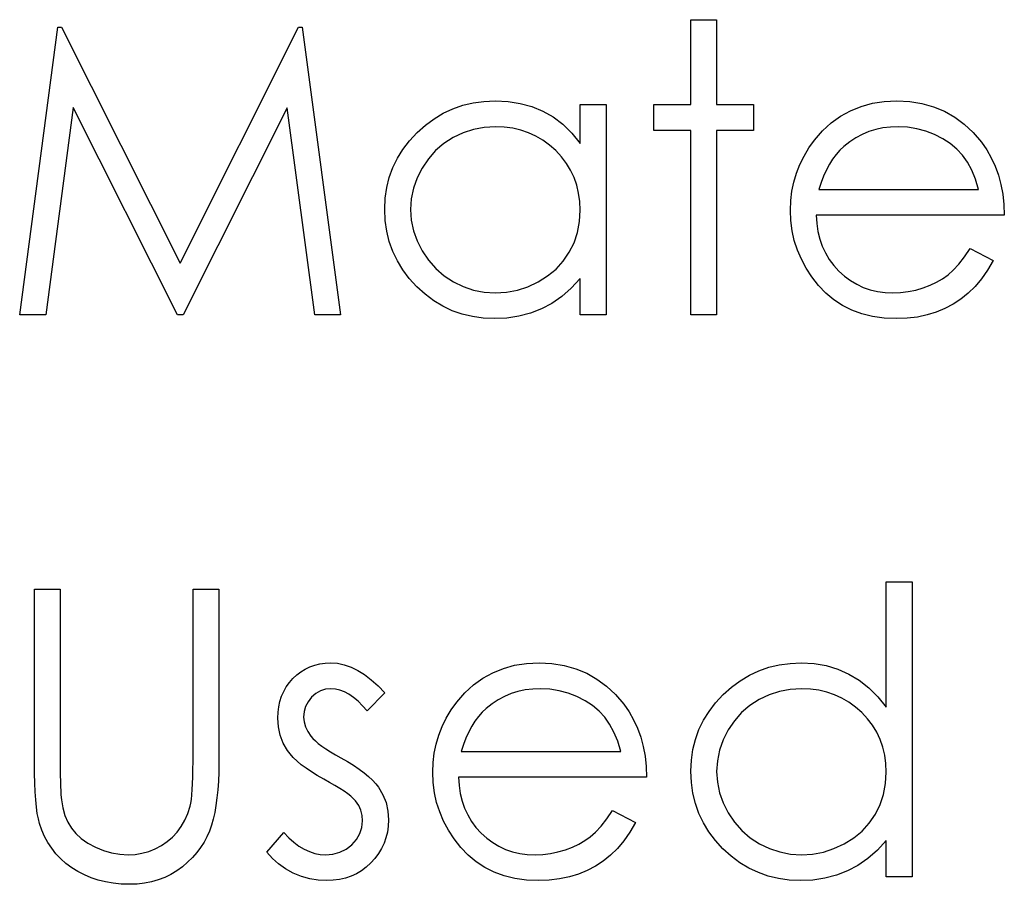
# Model space of a CAD drawing. Header units: inches. Extents: x 370 to 474, y 80 to 168.
# Tile 84 of 170: x 428.668 to 429.139, y 86.146 to 86.56. Entities that reach past the tile are written whole.
import ezdxf

# ---------------------------------------------------------------- set-up
doc = ezdxf.new("R2010")
doc.units = ezdxf.units.IN
doc.header["$LTSCALE"] = 0.5
doc.header["$MEASUREMENT"] = 0

msp = doc.modelspace()

# ---------------------------------------------------------------- linework, layer by layer
at = {"color": 7, "linetype": 'Continuous'}
for p, q in [((428.98905, 86.56028), (429.00141, 86.56028)), ((428.98905, 86.51965), (428.98905, 86.56028)), ((429.00141, 86.56028), (429.00141, 86.56028)), ((429.00141, 86.56028), (429.00141, 86.51965)), ((428.66753, 86.41895), (428.68572, 86.55675)), ((428.68572, 86.55675), (428.68572, 86.55675)), ((428.68572, 86.55675), (428.68748, 86.55675)), ((428.68748, 86.55675), (428.68748, 86.55675)), ((428.68748, 86.55675), (428.74437, 86.44368)), ((428.74437, 86.44368), (428.8011, 86.55675)), ((428.8011, 86.55675), (428.8011, 86.55675)), ((428.8011, 86.55675), (428.80286, 86.55675)), ((428.80286, 86.55675), (428.80286, 86.55675)), ((428.80286, 86.55675), (428.82122, 86.41895)), ((428.88479, 86.52048), (428.88995, 86.52117)), ((428.88995, 86.52117), (428.89531, 86.52142)), ((428.89531, 86.52142), (428.89531, 86.52142)), ((428.89531, 86.52142), (428.90146, 86.52111)), ((428.90146, 86.52111), (428.90731, 86.5202)), ((429.076, 86.52026), (429.08168, 86.52111)), ((429.08168, 86.52111), (429.0877, 86.52142)), ((429.0877, 86.52142), (429.0877, 86.52142)), ((429.0877, 86.52142), (429.09388, 86.52111)), ((429.09388, 86.52111), (429.09976, 86.52017)), ((428.69314, 86.51832), (428.67997, 86.41895)), ((428.74308, 86.41895), (428.69314, 86.51832)), ((428.69314, 86.51832), (428.69314, 86.51832)), ((428.7956, 86.51802), (428.74589, 86.41895)), ((428.80885, 86.41895), (428.7956, 86.51802)), ((428.7956, 86.51802), (428.7956, 86.51802)), ((428.87046, 86.51548), (428.87505, 86.51761)), ((428.87505, 86.51761), (428.87982, 86.51929)), ((428.87982, 86.51929), (428.88479, 86.52048)), ((428.90731, 86.5202), (428.91286, 86.51866)), ((428.91286, 86.51866), (428.91811, 86.51653)), ((428.91811, 86.51653), (428.92305, 86.51374)), ((428.93605, 86.50102), (428.93605, 86.51965)), ((428.93605, 86.51965), (428.93605, 86.51965)), ((428.93605, 86.51965), (428.94842, 86.51965)), ((428.94842, 86.51965), (428.94842, 86.41895)), ((428.97138, 86.50728), (428.97138, 86.51965)), ((428.97138, 86.51965), (428.97138, 86.51965)), ((428.97138, 86.51965), (428.98905, 86.51965)), ((428.98905, 86.51965), (428.98905, 86.51965)), ((429.00141, 86.51965), (429.00141, 86.51965)), ((429.00141, 86.51965), (429.01908, 86.51965)), ((429.01908, 86.51965), (429.01908, 86.51965)), ((429.01908, 86.51965), (429.01908, 86.50728)), ((429.06076, 86.51407), (429.06554, 86.51672)), ((429.06554, 86.51672), (429.07062, 86.51877)), ((429.07062, 86.51877), (429.076, 86.52026)), ((429.09976, 86.52017), (429.10531, 86.51863)), ((429.10531, 86.51863), (429.11053, 86.51647)), ((429.11053, 86.51647), (429.11544, 86.51369)), ((428.86191, 86.50977), (428.8661, 86.51286)), ((428.8661, 86.51286), (428.87046, 86.51548)), ((428.92305, 86.51374), (428.92771, 86.51021)), ((429.05632, 86.51087), (429.06076, 86.51407)), ((429.11544, 86.51369), (429.12003, 86.51026)), ((428.85793, 86.50621), (428.86191, 86.50977)), ((428.88487, 86.50775), (428.8799, 86.50612)), ((428.89006, 86.50872), (428.88487, 86.50775)), ((428.89547, 86.50905), (428.89006, 86.50872)), ((428.89967, 86.50888), (428.89547, 86.50905)), ((428.9037, 86.50833), (428.89967, 86.50888)), ((428.90756, 86.50745), (428.9037, 86.50833)), ((428.91126, 86.50618), (428.90756, 86.50745)), ((428.92771, 86.51021), (428.93202, 86.50599)), ((428.98905, 86.50728), (428.97138, 86.50728)), ((428.97138, 86.50728), (428.97138, 86.50728)), ((428.98905, 86.41895), (428.98905, 86.50728)), ((428.98905, 86.50728), (428.98905, 86.50728)), ((429.01908, 86.50728), (429.00141, 86.50728)), ((429.00141, 86.50728), (429.00141, 86.50728)), ((429.00141, 86.50728), (429.00141, 86.41895)), ((429.01908, 86.50728), (429.01908, 86.50728)), ((429.04834, 86.50265), (429.05218, 86.50703)), ((429.05218, 86.50703), (429.05632, 86.51087)), ((429.0776, 86.50772), (429.07431, 86.5067)), ((429.08105, 86.50847), (429.0776, 86.50772)), ((429.08464, 86.50891), (429.08105, 86.50847)), ((429.08834, 86.50905), (429.08464, 86.50891)), ((429.09286, 86.50883), (429.08834, 86.50905)), ((429.08834, 86.50905), (429.08834, 86.50905)), ((429.09728, 86.50811), (429.09286, 86.50883)), ((429.10161, 86.50695), (429.09728, 86.50811)), ((429.10581, 86.5053), (429.10161, 86.50695)), ((429.12003, 86.51026), (429.1243, 86.50623)), ((428.85114, 86.4982), (428.85429, 86.50231)), ((428.85429, 86.50231), (428.85793, 86.50621)), ((428.87513, 86.50386), (428.87071, 86.50102)), ((428.8799, 86.50612), (428.87513, 86.50386)), ((428.91477, 86.50458), (428.91126, 86.50618)), ((428.91814, 86.50262), (428.91477, 86.50458)), ((428.92131, 86.50027), (428.91814, 86.50262)), ((428.93202, 86.50599), (428.93605, 86.50102)), ((429.04563, 86.49889), (429.04834, 86.50265)), ((429.04834, 86.50265), (429.04834, 86.50265)), ((429.06808, 86.50375), (429.06518, 86.50182)), ((429.07111, 86.50535), (429.06808, 86.50375)), ((429.07431, 86.5067), (429.07111, 86.50535)), ((429.10976, 86.50328), (429.10581, 86.5053)), ((429.11329, 86.50096), (429.10976, 86.50328)), ((429.1243, 86.50623), (429.12825, 86.5016)), ((428.84849, 86.49392), (428.85114, 86.4982)), ((428.86677, 86.49762), (428.86329, 86.49373)), ((428.87071, 86.50102), (428.86677, 86.49762)), ((428.92432, 86.49759), (428.92131, 86.50027)), ((428.92708, 86.49464), (428.92432, 86.49759)), ((428.93605, 86.50102), (428.93605, 86.50102)), ((429.04326, 86.495), (429.04563, 86.49889)), ((429.06046, 86.49779), (429.05866, 86.49574)), ((429.06239, 86.49961), (429.06046, 86.49779)), ((429.06518, 86.50182), (429.06239, 86.49961)), ((429.06239, 86.49961), (429.06239, 86.49961)), ((429.11644, 86.49834), (429.11329, 86.50096)), ((429.11914, 86.49541), (429.11644, 86.49834)), ((429.12825, 86.5016), (429.12825, 86.5016)), ((429.12825, 86.5016), (429.13079, 86.49798)), ((429.13079, 86.49798), (429.13297, 86.49417)), ((428.84631, 86.48945), (428.84849, 86.49392)), ((428.86329, 86.49373), (428.86028, 86.48929)), ((428.92945, 86.49152), (428.92708, 86.49464)), ((429.04127, 86.491), (429.04326, 86.495)), ((429.05698, 86.49351), (429.05543, 86.49105)), ((429.05866, 86.49574), (429.05698, 86.49351)), ((429.12152, 86.4921), (429.11914, 86.49541)), ((429.13297, 86.49417), (429.13485, 86.49011)), ((428.8446, 86.48476), (428.84631, 86.48945)), ((428.86028, 86.48929), (428.85788, 86.48454)), ((428.93147, 86.48821), (428.92945, 86.49152)), ((428.93312, 86.48473), (428.93147, 86.48821)), ((429.03964, 86.48686), (429.04127, 86.491)), ((429.054, 86.48835), (429.05267, 86.48545)), ((429.05543, 86.49105), (429.054, 86.48835)), ((429.12359, 86.48826), (429.12152, 86.4921)), ((429.12538, 86.4839), (429.12359, 86.48826)), ((429.13485, 86.49011), (429.13637, 86.48586)), ((428.84339, 86.4799), (428.8446, 86.48476)), ((428.85788, 86.48454), (428.85617, 86.47962)), ((428.93439, 86.48109), (428.93312, 86.48473)), ((429.03837, 86.48258), (429.03964, 86.48686)), ((429.05267, 86.48545), (429.05149, 86.48236)), ((429.12684, 86.47902), (429.12538, 86.4839)), ((429.13637, 86.48586), (429.13758, 86.48139)), ((428.84267, 86.47482), (428.84339, 86.4799)), ((428.85617, 86.47962), (428.85512, 86.4746)), ((428.9353, 86.47725), (428.93439, 86.48109)), ((429.03746, 86.47819), (429.03837, 86.48258)), ((429.05149, 86.48236), (429.05041, 86.47902)), ((429.05041, 86.47902), (429.05041, 86.47902)), ((429.05041, 86.47902), (429.12684, 86.47902)), ((429.13758, 86.48139), (429.13846, 86.4767)), ((428.84242, 86.46958), (428.84267, 86.47482)), ((428.85512, 86.4746), (428.85479, 86.46944)), ((428.93586, 86.47325), (428.9353, 86.47725)), ((429.03694, 86.47366), (429.03746, 86.47819)), ((429.13846, 86.4767), (429.13899, 86.47178)), ((428.84267, 86.46422), (428.84242, 86.46958)), ((428.84242, 86.46958), (428.84242, 86.46958)), ((428.85479, 86.46944), (428.85479, 86.46944)), ((428.85479, 86.46944), (428.85514, 86.4643)), ((428.93605, 86.46908), (428.93586, 86.47325)), ((429.03675, 86.46902), (429.03694, 86.47366)), ((429.13899, 86.47178), (429.13921, 86.46665)), ((428.93572, 86.46361), (428.93605, 86.46908)), ((428.93605, 86.46908), (428.93605, 86.46908)), ((429.03697, 86.46408), (429.03675, 86.46902)), ((429.03675, 86.46902), (429.03675, 86.46902)), ((429.13921, 86.46665), (429.04911, 86.46665)), ((429.04911, 86.46665), (429.04911, 86.46665)), ((429.04911, 86.46665), (429.04936, 86.46268)), ((429.13921, 86.46665), (429.13921, 86.46665)), ((428.84339, 86.45906), (428.84267, 86.46422)), ((428.85514, 86.4643), (428.85617, 86.45928)), ((428.93475, 86.45845), (428.93572, 86.46361)), ((429.03757, 86.45925), (429.03697, 86.46408)), ((429.04936, 86.46268), (429.04991, 86.45887)), ((428.84457, 86.45412), (428.84339, 86.45906)), ((428.85617, 86.45928), (428.85791, 86.45437)), ((428.9331, 86.45354), (428.93475, 86.45845)), ((429.03862, 86.45459), (429.03757, 86.45925)), ((429.04991, 86.45887), (429.0508, 86.45525)), ((429.0508, 86.45525), (429.05201, 86.45183)), ((428.84626, 86.44937), (428.84457, 86.45412)), ((428.85791, 86.45437), (428.86033, 86.44956)), ((428.93081, 86.44893), (428.9331, 86.45354)), ((429.04011, 86.45003), (429.03862, 86.45459)), ((429.05201, 86.45183), (429.0535, 86.4486)), ((429.12011, 86.44669), (429.12292, 86.45075)), ((429.12292, 86.45075), (429.13391, 86.44498)), ((428.84844, 86.44482), (428.84626, 86.44937)), ((428.86033, 86.44956), (428.86337, 86.44509)), ((428.92791, 86.44471), (428.93081, 86.44893)), ((429.04199, 86.44559), (429.04011, 86.45003)), ((429.04428, 86.44128), (429.04199, 86.44559)), ((429.0535, 86.4486), (429.05532, 86.44553)), ((429.05532, 86.44553), (429.05748, 86.44266)), ((429.11738, 86.44327), (429.12011, 86.44669)), ((428.74437, 86.44368), (428.74437, 86.44368)), ((428.85106, 86.44048), (428.84844, 86.44482)), ((428.86337, 86.44509), (428.86685, 86.44115)), ((428.86685, 86.44115), (428.87082, 86.43772)), ((428.92045, 86.43761), (428.92448, 86.44092)), ((428.92448, 86.44092), (428.92791, 86.44471)), ((429.04701, 86.43712), (429.04428, 86.44128)), ((429.05748, 86.44266), (429.05993, 86.43996)), ((429.11475, 86.4404), (429.11738, 86.44327)), ((429.13391, 86.44498), (429.1312, 86.44037)), ((429.13391, 86.44498), (429.13391, 86.44498)), ((428.85418, 86.43637), (428.85106, 86.44048)), ((428.85779, 86.43245), (428.85418, 86.43637)), ((428.87082, 86.43772), (428.87527, 86.43482)), ((428.9159, 86.43477), (428.92045, 86.43761)), ((428.93605, 86.43637), (428.93177, 86.43173)), ((428.93605, 86.41895), (428.93605, 86.43637)), ((428.93605, 86.43637), (428.93605, 86.43637)), ((429.05016, 86.43309), (429.04701, 86.43712)), ((429.05993, 86.43996), (429.06264, 86.43753)), ((429.06264, 86.43753), (429.06548, 86.4354)), ((429.1068, 86.43466), (429.10965, 86.43631)), ((429.10965, 86.43631), (429.11224, 86.43816)), ((429.11224, 86.43816), (429.11475, 86.4404)), ((429.12831, 86.43623), (429.12521, 86.43253)), ((429.1312, 86.44037), (429.12831, 86.43623)), ((428.86174, 86.42886), (428.85779, 86.43245)), ((428.87527, 86.43482), (428.88004, 86.43251)), ((428.88004, 86.43251), (428.88498, 86.43088)), ((428.90593, 86.43085), (428.91099, 86.43248)), ((428.91099, 86.43248), (428.9159, 86.43477)), ((428.93177, 86.43173), (428.92727, 86.42776)), ((429.05367, 86.42936), (429.05016, 86.43309)), ((429.06548, 86.4354), (429.06849, 86.43361)), ((429.06849, 86.43361), (429.07166, 86.43215)), ((429.07166, 86.43215), (429.07498, 86.43101)), ((429.09676, 86.43088), (429.10029, 86.4319)), ((429.10029, 86.4319), (429.10368, 86.43317)), ((429.10368, 86.43317), (429.1068, 86.43466)), ((429.12521, 86.43253), (429.1219, 86.42933)), ((428.86588, 86.42577), (428.86174, 86.42886)), ((428.88498, 86.43088), (428.89009, 86.42988)), ((428.89009, 86.42988), (428.89536, 86.42955)), ((428.89536, 86.42955), (428.90072, 86.42988)), ((428.89536, 86.42955), (428.89536, 86.42955)), ((428.90072, 86.42988), (428.90593, 86.43085)), ((428.92727, 86.42776), (428.92247, 86.42445)), ((429.05753, 86.42613), (429.05367, 86.42936)), ((429.07498, 86.43101), (429.07845, 86.43021)), ((429.07845, 86.43021), (429.08207, 86.42972)), ((429.08207, 86.42972), (429.08585, 86.42955)), ((429.08585, 86.42955), (429.08955, 86.42969)), ((429.08585, 86.42955), (429.08585, 86.42955)), ((429.08955, 86.42969), (429.09317, 86.43013)), ((429.09317, 86.43013), (429.09676, 86.43088)), ((429.1219, 86.42933), (429.1184, 86.42654)), ((428.87024, 86.42315), (428.86588, 86.42577)), ((428.87477, 86.42099), (428.87024, 86.42315)), ((428.92247, 86.42445), (428.91745, 86.4218)), ((429.0617, 86.4234), (429.05753, 86.42613)), ((429.06617, 86.42116), (429.0617, 86.4234)), ((429.11075, 86.42202), (429.10661, 86.42028)), ((429.1147, 86.42411), (429.11075, 86.42202)), ((429.1184, 86.42654), (429.1147, 86.42411)), ((428.67997, 86.41895), (428.66753, 86.41895)), ((428.67997, 86.41895), (428.67997, 86.41895)), ((428.74589, 86.41895), (428.74308, 86.41895)), ((428.74308, 86.41895), (428.74308, 86.41895)), ((428.74589, 86.41895), (428.74589, 86.41895)), ((428.82122, 86.41895), (428.80885, 86.41895)), ((428.80885, 86.41895), (428.80885, 86.41895)), ((428.82122, 86.41895), (428.82122, 86.41895)), ((428.87952, 86.41934), (428.87477, 86.42099)), ((428.88446, 86.41815), (428.87952, 86.41934)), ((428.88959, 86.41743), (428.88446, 86.41815)), ((428.89492, 86.41719), (428.88959, 86.41743)), ((428.90091, 86.41746), (428.89492, 86.41719)), ((428.90668, 86.41834), (428.90091, 86.41746)), ((428.91217, 86.41978), (428.90668, 86.41834)), ((428.91745, 86.4218), (428.91217, 86.41978)), ((428.94842, 86.41895), (428.93605, 86.41895)), ((428.93605, 86.41895), (428.93605, 86.41895)), ((428.94842, 86.41895), (428.94842, 86.41895)), ((429.00141, 86.41895), (428.98905, 86.41895)), ((428.98905, 86.41895), (428.98905, 86.41895)), ((429.00141, 86.41895), (429.00141, 86.41895)), ((429.071, 86.41942), (429.06617, 86.42116)), ((429.07614, 86.41818), (429.071, 86.41942)), ((429.0816, 86.41743), (429.07614, 86.41818)), ((429.0874, 86.41719), (429.0816, 86.41743)), ((429.09262, 86.41738), (429.0874, 86.41719)), ((429.09756, 86.41796), (429.09262, 86.41738)), ((429.10222, 86.41892), (429.09756, 86.41796)), ((429.10661, 86.42028), (429.10222, 86.41892)), ((428.89492, 86.41719), (428.89492, 86.41719)), ((429.0874, 86.41719), (429.0874, 86.41719)), ((429.08268, 86.23113), (429.08268, 86.29125)), ((429.08268, 86.29125), (429.08268, 86.29125)), ((429.08268, 86.29125), (429.09504, 86.29125)), ((429.09504, 86.29125), (429.09504, 86.14992)), ((428.67459, 86.28772), (428.68696, 86.28772)), ((428.67459, 86.20449), (428.67459, 86.28772)), ((428.68696, 86.28772), (428.68696, 86.28772)), ((428.68696, 86.28772), (428.68696, 86.20516)), ((428.75056, 86.20516), (428.75056, 86.28772)), ((428.75056, 86.28772), (428.75056, 86.28772)), ((428.75056, 86.28772), (428.76292, 86.28772)), ((428.76292, 86.28772), (428.76292, 86.28772)), ((428.76292, 86.28772), (428.76292, 86.20449)), ((428.81137, 86.25192), (428.81393, 86.25228)), ((428.81393, 86.25228), (428.81664, 86.25239)), ((428.81664, 86.25239), (428.81664, 86.25239)), ((428.81664, 86.25239), (428.81984, 86.25217)), ((428.81984, 86.25217), (428.82304, 86.2515)), ((428.91032, 86.25208), (428.91634, 86.25239)), ((428.91634, 86.25239), (428.91634, 86.25239)), ((428.91634, 86.25239), (428.92252, 86.25208)), ((429.03142, 86.25145), (429.03658, 86.25214)), ((429.03658, 86.25214), (429.04194, 86.25239)), ((429.04194, 86.25239), (429.04194, 86.25239)), ((429.04194, 86.25239), (429.04809, 86.25206)), ((428.80027, 86.24662), (428.80226, 86.24814)), ((428.80226, 86.24814), (428.80435, 86.24943)), ((428.80435, 86.24943), (428.80656, 86.25051)), ((428.80656, 86.25051), (428.80891, 86.25134)), ((428.80891, 86.25134), (428.81137, 86.25192)), ((428.82304, 86.2515), (428.82627, 86.25037)), ((428.82627, 86.25037), (428.8295, 86.2488)), ((428.8295, 86.2488), (428.8327, 86.24678)), ((428.8894, 86.24504), (428.89418, 86.24769)), ((428.89418, 86.24769), (428.89925, 86.24974)), ((428.89925, 86.24974), (428.90464, 86.25123)), ((428.90464, 86.25123), (428.91032, 86.25208)), ((428.92252, 86.25208), (428.9284, 86.25114)), ((428.9284, 86.25114), (428.93395, 86.2496)), ((428.93395, 86.2496), (428.93917, 86.24745)), ((428.93917, 86.24745), (428.94408, 86.24466)), ((429.01709, 86.24645), (429.02167, 86.24858)), ((429.02167, 86.24858), (429.02645, 86.25026)), ((429.02645, 86.25026), (429.03142, 86.25145)), ((429.04809, 86.25206), (429.05394, 86.25106)), ((429.05394, 86.25106), (429.05949, 86.24938)), ((429.05949, 86.24938), (429.06474, 86.24706)), ((428.79525, 86.24085), (428.79671, 86.24292)), ((428.79671, 86.24292), (428.79839, 86.24485)), ((428.79839, 86.24485), (428.80027, 86.24662)), ((428.8327, 86.24678), (428.83593, 86.24433)), ((428.83593, 86.24433), (428.83919, 86.24143)), ((428.88496, 86.24184), (428.8894, 86.24504)), ((428.94408, 86.24466), (428.94866, 86.24123)), ((429.00854, 86.24074), (429.01273, 86.24383)), ((429.01273, 86.24383), (429.01709, 86.24645)), ((429.06474, 86.24706), (429.06968, 86.24408)), ((429.06968, 86.24408), (429.07434, 86.24043)), ((428.79298, 86.23638), (428.794, 86.23867)), ((428.794, 86.23867), (428.79525, 86.24085)), ((428.81164, 86.239), (428.80941, 86.23773)), ((428.81404, 86.23977), (428.81164, 86.239)), ((428.81664, 86.24002), (428.81404, 86.23977)), ((428.81876, 86.23985), (428.81664, 86.24002)), ((428.81664, 86.24002), (428.81664, 86.24002)), ((428.82092, 86.23936), (428.81876, 86.23985)), ((428.82307, 86.23853), (428.82092, 86.23936)), ((428.82525, 86.23737), (428.82307, 86.23853)), ((428.84242, 86.23806), (428.83403, 86.22942)), ((428.83919, 86.24143), (428.84242, 86.23806)), ((428.87698, 86.23362), (428.88082, 86.23801)), ((428.88082, 86.23801), (428.88496, 86.24184)), ((428.90624, 86.2387), (428.90295, 86.23767)), ((428.90969, 86.23944), (428.90624, 86.2387)), ((428.91328, 86.23988), (428.90969, 86.23944)), ((428.91698, 86.24002), (428.91328, 86.23988)), ((428.9215, 86.2398), (428.91698, 86.24002)), ((428.91698, 86.24002), (428.91698, 86.24002)), ((428.92592, 86.23908), (428.9215, 86.2398)), ((428.93025, 86.23792), (428.92592, 86.23908)), ((428.94866, 86.24123), (428.95294, 86.2372)), ((429.00456, 86.23718), (429.00854, 86.24074)), ((429.0315, 86.23872), (429.02653, 86.23709)), ((429.03669, 86.23969), (429.0315, 86.23872)), ((429.0421, 86.24002), (429.03669, 86.23969)), ((429.0463, 86.23985), (429.0421, 86.24002)), ((429.05033, 86.2393), (429.0463, 86.23985)), ((429.05419, 86.23842), (429.05033, 86.2393)), ((429.05789, 86.23715), (429.05419, 86.23842)), ((429.07434, 86.24043), (429.07865, 86.2361)), ((428.79163, 86.23141), (428.79221, 86.23395)), ((428.79221, 86.23395), (428.79298, 86.23638)), ((428.80571, 86.23381), (428.80452, 86.23155)), ((428.80739, 86.23593), (428.80571, 86.23381)), ((428.80941, 86.23773), (428.80739, 86.23593)), ((428.8274, 86.23588), (428.82525, 86.23737)), ((428.82961, 86.23406), (428.8274, 86.23588)), ((428.83182, 86.2319), (428.82961, 86.23406)), ((428.87427, 86.22986), (428.87698, 86.23362)), ((428.87698, 86.23362), (428.87698, 86.23362)), ((428.89672, 86.23472), (428.89382, 86.23279)), ((428.89975, 86.23632), (428.89672, 86.23472)), ((428.90295, 86.23767), (428.89975, 86.23632)), ((428.93445, 86.23627), (428.93025, 86.23792)), ((428.9384, 86.23425), (428.93445, 86.23627)), ((428.94193, 86.23193), (428.9384, 86.23425)), ((428.95294, 86.2372), (428.95689, 86.23257)), ((428.99777, 86.22917), (429.00092, 86.23329)), ((429.00092, 86.23329), (429.00456, 86.23718)), ((429.02176, 86.23483), (429.01734, 86.23199)), ((429.02653, 86.23709), (429.02176, 86.23483)), ((429.0614, 86.23555), (429.05789, 86.23715)), ((429.06476, 86.23359), (429.0614, 86.23555)), ((429.06794, 86.23124), (429.06476, 86.23359)), ((429.07865, 86.2361), (429.08268, 86.23113)), ((428.79119, 86.22597), (428.7913, 86.22876)), ((428.7913, 86.22876), (428.79163, 86.23141)), ((428.8038, 86.22909), (428.80355, 86.22647)), ((428.80452, 86.23155), (428.8038, 86.22909)), ((428.83403, 86.22942), (428.83182, 86.2319)), ((428.83403, 86.22942), (428.83403, 86.22942)), ((428.8719, 86.22597), (428.87427, 86.22986)), ((428.8891, 86.22876), (428.8873, 86.22672)), ((428.89103, 86.23058), (428.8891, 86.22876)), ((428.89382, 86.23279), (428.89103, 86.23058)), ((428.89103, 86.23058), (428.89103, 86.23058)), ((428.94508, 86.22931), (428.94193, 86.23193)), ((428.94778, 86.22638), (428.94508, 86.22931)), ((428.95689, 86.23257), (428.95689, 86.23257)), ((428.95689, 86.23257), (428.95943, 86.22895)), ((428.95943, 86.22895), (428.96161, 86.22514)), ((428.99512, 86.22489), (428.99777, 86.22917)), ((429.01339, 86.22859), (429.00992, 86.2247)), ((429.01734, 86.23199), (429.01339, 86.22859)), ((429.07095, 86.22856), (429.06794, 86.23124)), ((429.07371, 86.22561), (429.07095, 86.22856)), ((429.08268, 86.23113), (429.08268, 86.23113)), ((428.79146, 86.22172), (428.79119, 86.22597)), ((428.79119, 86.22597), (428.79119, 86.22597)), ((428.80355, 86.22647), (428.80355, 86.22647)), ((428.80355, 86.22647), (428.80378, 86.22409)), ((428.80378, 86.22409), (428.80441, 86.2218)), ((428.86991, 86.22197), (428.8719, 86.22597)), ((428.88562, 86.22448), (428.88407, 86.22202)), ((428.8873, 86.22672), (428.88562, 86.22448)), ((428.95015, 86.22307), (428.94778, 86.22638)), ((428.96161, 86.22514), (428.96349, 86.22108)), ((428.99294, 86.22042), (428.99512, 86.22489)), ((429.00992, 86.2247), (429.00691, 86.22026)), ((429.07608, 86.22249), (429.07371, 86.22561)), ((428.79235, 86.21774), (428.79146, 86.22172)), ((428.80441, 86.2218), (428.80549, 86.21954)), ((428.80549, 86.21954), (428.80698, 86.21733)), ((428.86828, 86.21783), (428.86991, 86.22197)), ((428.88264, 86.21932), (428.88131, 86.21642)), ((428.88407, 86.22202), (428.88264, 86.21932)), ((428.95223, 86.21923), (428.95015, 86.22307)), ((428.95402, 86.21487), (428.95223, 86.21923)), ((428.96349, 86.22108), (428.96501, 86.21683)), ((428.99123, 86.21573), (428.99294, 86.22042)), ((429.00691, 86.22026), (429.00451, 86.21551)), ((429.0781, 86.21918), (429.07608, 86.22249)), ((429.07975, 86.2157), (429.0781, 86.21918)), ((428.79378, 86.21396), (428.79235, 86.21774)), ((428.80698, 86.21733), (428.80698, 86.21733)), ((428.80698, 86.21733), (428.80794, 86.2162)), ((428.80794, 86.2162), (428.80916, 86.21504)), ((428.80916, 86.21504), (428.81059, 86.2138)), ((428.86701, 86.21355), (428.86828, 86.21783)), ((428.88131, 86.21642), (428.88013, 86.21333)), ((428.95548, 86.20999), (428.95402, 86.21487)), ((428.96501, 86.21683), (428.96622, 86.21236)), ((428.99001, 86.21087), (428.99123, 86.21573)), ((429.00451, 86.21551), (429.00279, 86.2106)), ((429.08102, 86.21206), (429.07975, 86.2157)), ((428.7958, 86.21046), (428.79378, 86.21396)), ((428.79707, 86.20877), (428.7958, 86.21046)), ((428.7958, 86.21046), (428.7958, 86.21046)), ((428.81059, 86.2138), (428.81228, 86.21253)), ((428.81228, 86.21253), (428.81421, 86.2112)), ((428.81421, 86.2112), (428.81636, 86.20985)), ((428.81636, 86.20985), (428.81874, 86.20841)), ((428.8661, 86.20916), (428.86701, 86.21355)), ((428.88013, 86.21333), (428.87905, 86.20999)), ((428.87905, 86.20999), (428.87905, 86.20999)), ((428.87905, 86.20999), (428.95548, 86.20999)), ((428.96622, 86.21236), (428.9671, 86.20767)), ((428.9893, 86.20579), (428.99001, 86.21087)), ((429.00279, 86.2106), (429.00175, 86.20557)), ((429.08193, 86.20822), (429.08102, 86.21206)), ((428.68696, 86.20516), (428.68696, 86.20516)), ((428.68696, 86.20516), (428.68696, 86.20165)), ((428.75053, 86.20129), (428.75056, 86.20516)), ((428.75056, 86.20516), (428.75056, 86.20516)), ((428.79861, 86.20706), (428.79707, 86.20877)), ((428.80038, 86.20535), (428.79861, 86.20706)), ((428.80242, 86.20364), (428.80038, 86.20535)), ((428.81874, 86.20841), (428.82136, 86.20695)), ((428.82136, 86.20695), (428.82136, 86.20695)), ((428.82136, 86.20695), (428.82456, 86.20513)), ((428.82456, 86.20513), (428.82749, 86.20334)), ((428.86558, 86.20463), (428.8661, 86.20916)), ((428.9671, 86.20767), (428.96763, 86.20276)), ((428.98905, 86.20055), (428.9893, 86.20579)), ((429.00175, 86.20557), (429.00141, 86.20041)), ((429.08248, 86.20422), (429.08193, 86.20822)), ((428.67462, 86.19944), (428.67459, 86.20449)), ((428.67459, 86.20449), (428.67459, 86.20449)), ((428.68696, 86.20165), (428.68699, 86.1985)), ((428.75047, 86.19776), (428.75053, 86.20129)), ((428.76292, 86.20449), (428.76287, 86.2)), ((428.76292, 86.20449), (428.76292, 86.20449)), ((428.80474, 86.20193), (428.80242, 86.20364)), ((428.80728, 86.20019), (428.80474, 86.20193)), ((428.82749, 86.20334), (428.83016, 86.20154)), ((428.83016, 86.20154), (428.83257, 86.19977)), ((428.86539, 86.2), (428.86558, 86.20463)), ((428.96763, 86.20276), (428.96785, 86.19762)), ((428.9893, 86.19519), (428.98905, 86.20055)), ((428.98905, 86.20055), (428.98905, 86.20055)), ((429.00141, 86.20041), (429.00141, 86.20041)), ((429.00141, 86.20041), (429.00177, 86.19528)), ((429.08268, 86.20005), (429.08248, 86.20422)), ((428.67476, 86.19481), (428.67462, 86.19944)), ((428.68699, 86.1985), (428.68704, 86.19569)), ((428.68704, 86.19569), (428.6871, 86.19323)), ((428.75036, 86.19456), (428.75047, 86.19776)), ((428.7627, 86.19572), (428.76243, 86.19163)), ((428.76287, 86.2), (428.7627, 86.19572)), ((428.8101, 86.19845), (428.80728, 86.20019)), ((428.81316, 86.19671), (428.8101, 86.19845)), ((428.816, 86.19516), (428.81316, 86.19671)), ((428.81316, 86.19671), (428.81316, 86.19671)), ((428.83257, 86.19977), (428.83469, 86.19801)), ((428.83469, 86.19801), (428.83657, 86.19627)), ((428.83657, 86.19627), (428.83817, 86.19453)), ((428.86561, 86.19505), (428.86539, 86.2)), ((428.86539, 86.2), (428.86539, 86.2)), ((428.96785, 86.19762), (428.87775, 86.19762)), ((428.87775, 86.19762), (428.87775, 86.19762)), ((428.87775, 86.19762), (428.878, 86.19365)), ((428.96785, 86.19762), (428.96785, 86.19762)), ((429.08235, 86.19459), (429.08268, 86.20005)), ((429.08268, 86.20005), (429.08268, 86.20005)), ((428.67495, 86.19058), (428.67476, 86.19481)), ((428.6871, 86.19323), (428.68718, 86.19111)), ((428.68718, 86.19111), (428.68726, 86.18934)), ((428.75, 86.18923), (428.7502, 86.19171)), ((428.7502, 86.19171), (428.75036, 86.19456)), ((428.76243, 86.19163), (428.76204, 86.18779)), ((428.81857, 86.1937), (428.816, 86.19516)), ((428.82089, 86.19232), (428.81857, 86.1937)), ((428.82293, 86.191), (428.82089, 86.19232)), ((428.8247, 86.18973), (428.82293, 86.191)), ((428.83817, 86.19453), (428.83949, 86.19282)), ((428.83949, 86.19282), (428.83949, 86.19282)), ((428.83949, 86.19282), (428.84154, 86.18926)), ((428.86621, 86.19022), (428.86561, 86.19505)), ((428.878, 86.19365), (428.87855, 86.18984)), ((428.99001, 86.19003), (428.9893, 86.19519)), ((429.00177, 86.19528), (429.00279, 86.19025)), ((429.08138, 86.18942), (429.08235, 86.19459)), ((428.6752, 86.18675), (428.67495, 86.19058)), ((428.67556, 86.18332), (428.6752, 86.18675)), ((428.68726, 86.18934), (428.68737, 86.18791)), ((428.68737, 86.18791), (428.68751, 86.18683)), ((428.68751, 86.18683), (428.68751, 86.18683)), ((428.68751, 86.18683), (428.6882, 86.18296)), ((428.74948, 86.18523), (428.74976, 86.18705)), ((428.74976, 86.18705), (428.75, 86.18923)), ((428.76204, 86.18779), (428.76154, 86.18418)), ((428.82622, 86.18851), (428.8247, 86.18973)), ((428.82746, 86.18738), (428.82622, 86.18851)), ((428.82842, 86.18633), (428.82746, 86.18738)), ((428.82992, 86.18415), (428.82842, 86.18633)), ((428.82842, 86.18633), (428.82842, 86.18633)), ((428.84154, 86.18926), (428.84303, 86.18548)), ((428.86726, 86.18556), (428.86621, 86.19022)), ((428.87855, 86.18984), (428.87944, 86.18622)), ((428.87944, 86.18622), (428.88065, 86.1828)), ((428.9912, 86.18509), (428.99001, 86.19003)), ((429.00279, 86.19025), (429.00453, 86.18534)), ((429.07972, 86.18451), (429.08138, 86.18942)), ((428.67597, 86.18029), (428.67556, 86.18332)), ((428.6882, 86.18296), (428.68922, 86.1794)), ((428.74802, 86.18026), (428.74915, 86.18376)), ((428.74915, 86.18376), (428.74948, 86.18523)), ((428.74915, 86.18376), (428.74915, 86.18376)), ((428.76154, 86.18418), (428.76096, 86.18078)), ((428.83096, 86.18183), (428.82992, 86.18415)), ((428.8316, 86.17935), (428.83096, 86.18183)), ((428.84303, 86.18548), (428.84388, 86.18147)), ((428.84388, 86.18147), (428.84419, 86.17725)), ((428.86875, 86.181), (428.86726, 86.18556)), ((428.88065, 86.1828), (428.88214, 86.17957)), ((428.94875, 86.17766), (428.95156, 86.18172)), ((428.95156, 86.18172), (428.96255, 86.17595)), ((428.99288, 86.18034), (428.9912, 86.18509)), ((429.00453, 86.18534), (429.00696, 86.18054)), ((429.07743, 86.1799), (429.07972, 86.18451)), ((428.67647, 86.17766), (428.67597, 86.18029)), ((428.67705, 86.17546), (428.67647, 86.17766)), ((428.68922, 86.1794), (428.6906, 86.1762)), ((428.74493, 86.17408), (428.74664, 86.17706)), ((428.74664, 86.17706), (428.74802, 86.18026)), ((428.76024, 86.17758), (428.75942, 86.17463)), ((428.76096, 86.18078), (428.76024, 86.17758)), ((428.83149, 86.17355), (428.83182, 86.17673)), ((428.83182, 86.17673), (428.8316, 86.17935)), ((428.83182, 86.17673), (428.83182, 86.17673)), ((428.84419, 86.17725), (428.84405, 86.17427)), ((428.84419, 86.17725), (428.84419, 86.17725)), ((428.87063, 86.17656), (428.86875, 86.181)), ((428.88214, 86.17957), (428.88396, 86.17651)), ((428.94601, 86.17424), (428.94875, 86.17766)), ((428.99507, 86.17579), (428.99288, 86.18034)), ((429.00696, 86.18054), (429.01, 86.17606)), ((429.07454, 86.17568), (429.07743, 86.1799)), ((428.67815, 86.17225), (428.67705, 86.17546)), ((428.67705, 86.17546), (428.67705, 86.17546)), ((428.67948, 86.16922), (428.67815, 86.17225)), ((428.6906, 86.1762), (428.69229, 86.1733)), ((428.69229, 86.1733), (428.69441, 86.17071)), ((428.74297, 86.1714), (428.74493, 86.17408)), ((428.75942, 86.17463), (428.75845, 86.17184)), ((428.83052, 86.17063), (428.83149, 86.17355)), ((428.84405, 86.17427), (428.84366, 86.1714)), ((428.87292, 86.17225), (428.87063, 86.17656)), ((428.87565, 86.16809), (428.87292, 86.17225)), ((428.88396, 86.17651), (428.88612, 86.17363)), ((428.88612, 86.17363), (428.88857, 86.17093)), ((428.94339, 86.17137), (428.94601, 86.17424)), ((428.96255, 86.17595), (428.95984, 86.17134)), ((428.96255, 86.17595), (428.96255, 86.17595)), ((428.99769, 86.17145), (428.99507, 86.17579)), ((429.01, 86.17606), (429.01348, 86.17212)), ((429.01348, 86.17212), (429.01745, 86.16869)), ((429.07111, 86.1719), (429.07454, 86.17568)), ((428.68105, 86.16632), (428.67948, 86.16922)), ((428.69441, 86.17071), (428.69703, 86.16831)), ((428.69703, 86.16831), (428.70018, 86.16615)), ((428.73825, 86.16684), (428.74073, 86.169)), ((428.74073, 86.169), (428.74297, 86.1714)), ((428.75724, 86.16914), (428.75583, 86.16651)), ((428.75845, 86.17184), (428.75724, 86.16914)), ((428.78589, 86.16179), (428.79409, 86.17112)), ((428.79409, 86.17112), (428.79409, 86.17112)), ((428.79409, 86.17112), (428.79646, 86.16864)), ((428.79646, 86.16864), (428.79886, 86.16649)), ((428.82663, 86.16535), (428.82889, 86.16787)), ((428.82889, 86.16787), (428.83052, 86.17063)), ((428.843, 86.16864), (428.84209, 86.16602)), ((428.84366, 86.1714), (428.843, 86.16864)), ((428.8788, 86.16406), (428.87565, 86.16809)), ((428.88857, 86.17093), (428.89128, 86.1685)), ((428.89128, 86.1685), (428.89412, 86.16637)), ((428.93544, 86.16563), (428.93829, 86.16729)), ((428.93829, 86.16729), (428.94088, 86.16914)), ((428.94088, 86.16914), (428.94339, 86.17137)), ((428.95984, 86.17134), (428.95695, 86.1672)), ((429.00081, 86.16734), (428.99769, 86.17145)), ((429.00442, 86.16342), (429.00081, 86.16734)), ((429.01745, 86.16869), (429.0219, 86.1658)), ((429.06253, 86.16574), (429.06708, 86.16858)), ((429.06708, 86.16858), (429.07111, 86.1719)), ((429.08268, 86.16734), (429.0784, 86.1627)), ((429.08268, 86.14992), (429.08268, 86.16734)), ((429.08268, 86.16734), (429.08268, 86.16734)), ((428.68285, 86.16361), (428.68105, 86.16632)), ((428.68489, 86.16105), (428.68285, 86.16361)), ((428.70018, 86.16615), (428.7038, 86.16419)), ((428.7038, 86.16419), (428.70769, 86.16259)), ((428.70769, 86.16259), (428.71158, 86.16143)), ((428.72933, 86.16215), (428.7325, 86.16339)), ((428.7325, 86.16339), (428.73551, 86.16499)), ((428.73551, 86.16499), (428.73825, 86.16684)), ((428.7542, 86.164), (428.75232, 86.16154)), ((428.75583, 86.16651), (428.7542, 86.164)), ((428.79886, 86.16649), (428.80132, 86.16466)), ((428.80132, 86.16466), (428.80378, 86.16317)), ((428.80378, 86.16317), (428.80629, 86.16201)), ((428.82089, 86.16174), (428.8239, 86.16323)), ((428.8239, 86.16323), (428.82663, 86.16535)), ((428.84087, 86.16348), (428.83944, 86.16108)), ((428.84209, 86.16602), (428.84087, 86.16348)), ((428.88231, 86.16033), (428.8788, 86.16406)), ((428.89412, 86.16637), (428.89713, 86.16458)), ((428.89713, 86.16458), (428.9003, 86.16312)), ((428.9003, 86.16312), (428.90362, 86.16199)), ((428.92539, 86.16185), (428.92893, 86.16287)), ((428.92893, 86.16287), (428.93232, 86.16414)), ((428.93232, 86.16414), (428.93544, 86.16563)), ((428.95385, 86.1635), (428.95054, 86.1603)), ((428.95695, 86.1672), (428.95385, 86.1635)), ((429.00837, 86.15983), (429.00442, 86.16342)), ((429.0219, 86.1658), (429.02667, 86.16348)), ((429.02667, 86.16348), (429.03161, 86.16185)), ((429.05256, 86.16182), (429.05761, 86.16345)), ((429.05761, 86.16345), (429.06253, 86.16574)), ((429.0784, 86.1627), (429.0739, 86.15873)), ((428.68718, 86.15865), (428.68489, 86.16105)), ((428.68969, 86.15641), (428.68718, 86.15865)), ((428.71158, 86.16143), (428.7155, 86.16074)), ((428.7155, 86.16074), (428.71942, 86.16052)), ((428.71942, 86.16052), (428.72279, 86.16072)), ((428.71942, 86.16052), (428.71942, 86.16052)), ((428.72279, 86.16072), (428.7261, 86.16124)), ((428.7261, 86.16124), (428.72933, 86.16215)), ((428.75025, 86.15923), (428.74796, 86.15696)), ((428.75232, 86.16154), (428.75025, 86.15923)), ((428.78857, 86.15878), (428.78589, 86.16179)), ((428.78589, 86.16179), (428.78589, 86.16179)), ((428.79157, 86.15611), (428.78857, 86.15878)), ((428.80629, 86.16201), (428.80885, 86.16119)), ((428.80885, 86.16119), (428.81142, 86.16069)), ((428.81142, 86.16069), (428.81404, 86.16052)), ((428.81404, 86.16052), (428.8176, 86.16083)), ((428.81404, 86.16052), (428.81404, 86.16052)), ((428.8176, 86.16083), (428.82089, 86.16174)), ((428.83773, 86.15878), (428.83574, 86.1566)), ((428.83944, 86.16108), (428.83773, 86.15878)), ((428.88617, 86.1571), (428.88231, 86.16033)), ((428.90362, 86.16199), (428.90709, 86.16119)), ((428.90709, 86.16119), (428.91071, 86.16069)), ((428.91071, 86.16069), (428.91449, 86.16052)), ((428.91449, 86.16052), (428.91819, 86.16066)), ((428.91449, 86.16052), (428.91449, 86.16052)), ((428.91819, 86.16066), (428.92181, 86.1611)), ((428.92181, 86.1611), (428.92539, 86.16185)), ((428.95054, 86.1603), (428.94704, 86.15751)), ((429.01251, 86.15674), (429.00837, 86.15983)), ((429.03161, 86.16185), (429.03672, 86.16085)), ((429.03672, 86.16085), (429.04199, 86.16052)), ((429.04199, 86.16052), (429.04735, 86.16085)), ((429.04199, 86.16052), (429.04199, 86.16052)), ((429.04735, 86.16085), (429.05256, 86.16182)), ((429.0739, 86.15873), (429.0691, 86.15542)), ((428.69245, 86.15434), (428.68969, 86.15641)), ((428.6954, 86.15249), (428.69245, 86.15434)), ((428.74545, 86.15481), (428.74277, 86.15285)), ((428.74796, 86.15696), (428.74545, 86.15481)), ((428.79491, 86.15376), (428.79157, 86.15611)), ((428.79859, 86.15177), (428.79491, 86.15376)), ((428.83356, 86.15462), (428.83127, 86.1529)), ((428.83574, 86.1566), (428.83356, 86.15462)), ((428.89034, 86.15437), (428.88617, 86.1571)), ((428.89481, 86.15213), (428.89034, 86.15437)), ((428.94334, 86.15509), (428.93939, 86.15299)), ((428.94704, 86.15751), (428.94334, 86.15509)), ((429.01687, 86.15412), (429.01251, 86.15674)), ((429.0214, 86.15197), (429.01687, 86.15412)), ((429.0691, 86.15542), (429.06407, 86.15277)), ((428.6985, 86.15086), (428.6954, 86.15249)), ((428.70173, 86.14951), (428.6985, 86.15086)), ((428.70512, 86.14838), (428.70173, 86.14951)), ((428.70865, 86.14752), (428.70512, 86.14838)), ((428.73388, 86.14849), (428.73065, 86.14758)), ((428.73698, 86.14967), (428.73388, 86.14849)), ((428.73996, 86.15114), (428.73698, 86.14967)), ((428.74277, 86.15285), (428.73996, 86.15114)), ((428.80248, 86.1502), (428.79859, 86.15177)), ((428.80645, 86.14907), (428.80248, 86.1502)), ((428.81051, 86.14838), (428.80645, 86.14907)), ((428.81468, 86.14816), (428.81051, 86.14838)), ((428.82072, 86.14868), (428.81777, 86.14829)), ((428.82357, 86.14934), (428.82072, 86.14868)), ((428.82627, 86.15028), (428.82357, 86.14934)), ((428.82884, 86.15147), (428.82627, 86.15028)), ((428.83127, 86.1529), (428.82884, 86.15147)), ((428.89964, 86.15039), (428.89481, 86.15213)), ((428.90478, 86.14915), (428.89964, 86.15039)), ((428.91024, 86.14841), (428.90478, 86.14915)), ((428.91604, 86.14816), (428.91024, 86.14841)), ((428.92125, 86.14835), (428.91604, 86.14816)), ((428.9262, 86.14893), (428.92125, 86.14835)), ((428.93086, 86.1499), (428.9262, 86.14893)), ((428.93525, 86.15125), (428.93086, 86.1499)), ((428.93939, 86.15299), (428.93525, 86.15125)), ((429.02615, 86.15031), (429.0214, 86.15197)), ((429.03109, 86.14912), (429.02615, 86.15031)), ((429.03622, 86.14841), (429.03109, 86.14912)), ((429.04155, 86.14816), (429.03622, 86.14841)), ((429.04754, 86.14843), (429.04155, 86.14816)), ((429.05331, 86.14932), (429.04754, 86.14843)), ((429.0588, 86.15075), (429.05331, 86.14932)), ((429.06407, 86.15277), (429.0588, 86.15075)), ((429.09504, 86.14992), (429.08268, 86.14992)), ((429.08268, 86.14992), (429.08268, 86.14992)), ((429.09504, 86.14992), (429.09504, 86.14992)), ((428.71233, 86.14689), (428.70865, 86.14752)), ((428.71613, 86.14653), (428.71233, 86.14689)), ((428.72011, 86.14639), (428.71613, 86.14653)), ((428.72375, 86.14653), (428.72011, 86.14639)), ((428.72011, 86.14639), (428.72011, 86.14639)), ((428.72729, 86.14691), (428.72375, 86.14653)), ((428.73065, 86.14758), (428.72729, 86.14691)), ((428.81777, 86.14829), (428.81468, 86.14816)), ((428.81468, 86.14816), (428.81468, 86.14816)), ((428.91604, 86.14816), (428.91604, 86.14816)), ((429.04155, 86.14816), (429.04155, 86.14816))]:
    msp.add_line(p, q, dxfattribs=at)

doc.saveas('drawing.dxf')
